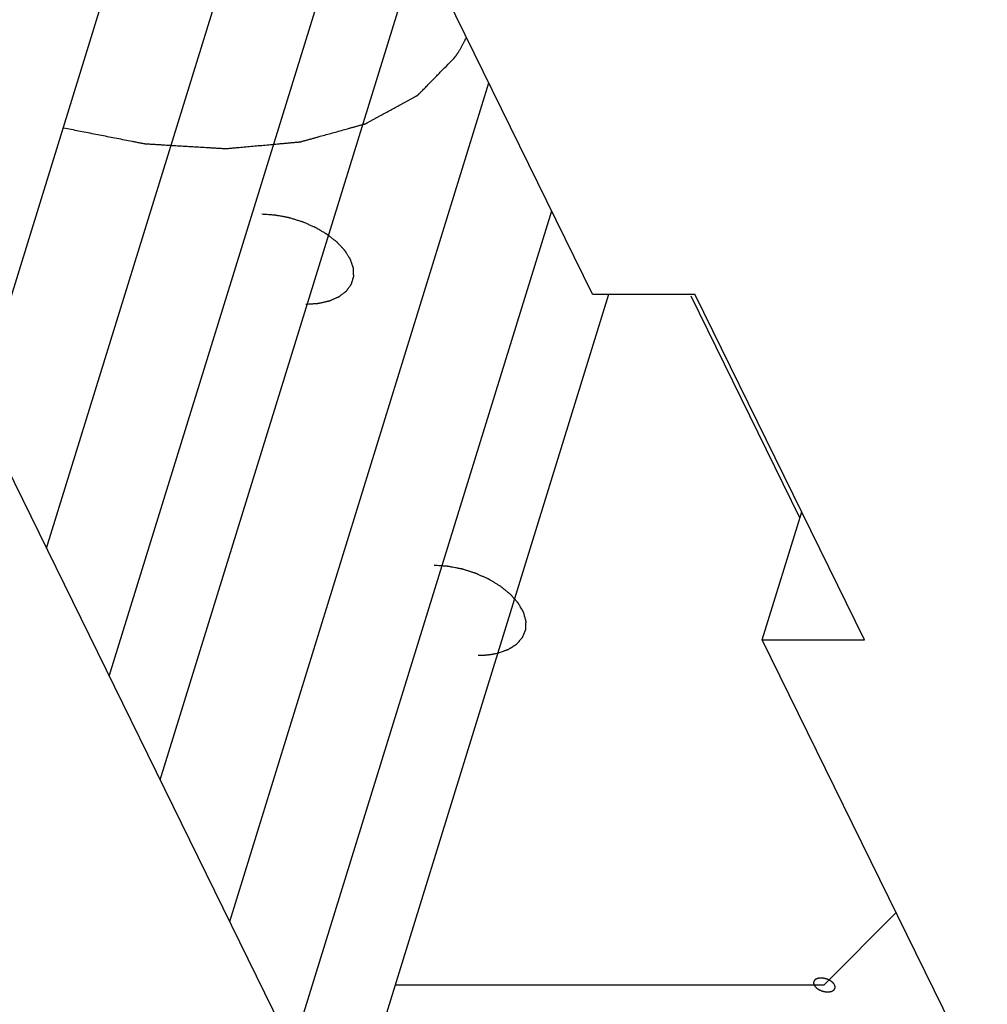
# Model space of a CAD drawing. Header units: millimetres. Extents: x -78 to 141, y 20 to 129.
# Tile 95 of 114: x 92 to 99, y 101 to 108. Entities that reach past the tile are written whole.
import ezdxf

# ---------------------------------------------------------------- set-up
doc = ezdxf.new("R2010")
doc.units = ezdxf.units.MM
doc.header["$LTSCALE"] = 16.335
doc.layers.get('0').update_dxf_attribs({"linetype": 'CONTINUOUS'})

msp = doc.modelspace()

# ---------------------------------------------------------------- linework, layer by layer
at = {"color": 7, "linetype": 'Continuous'}
for p, q in [((91.7576, 105.068), (94.0018, 112.3302)), ((92.321, 104.2935), (94.2136, 110.4181)), ((92.7667, 103.3852), (94.9401, 110.4181)), ((93.1276, 102.6498), (95.3009, 109.6827)), ((96.1937, 106.0959), (95.087, 108.3511)), ((93.6202, 101.6461), (95.4583, 107.5944)), ((94.0659, 100.7377), (95.9041, 106.6861)), ((94.4268, 100.0023), (96.3098, 106.0959)), ((96.1937, 106.0959), (96.9202, 106.0959)), ((98.1231, 103.6445), (96.9202, 106.0959)), ((97.6642, 104.5102), (96.8927, 106.0824)), ((91.9409, 105.068), (96.7527, 95.2626)), ((97.3967, 103.6445), (97.6774, 104.5529)), ((97.3967, 103.6445), (98.1231, 103.6445)), ((100.1208, 98.0933), (97.3967, 103.6445)), ((97.8378, 101.1956), (98.3465, 101.7089)), ((94.7956, 101.1956), (97.8378, 101.1956))]:
    msp.add_line(p, q, dxfattribs=at)
for points, knots in [([(95.22, 107.778), (95.2201, 107.7781), (95.2243, 107.7844), (95.227, 107.7885), (95.2291, 107.7916), (95.2307, 107.7939), (95.2316, 107.7954), (95.2325, 107.7966), (95.2333, 107.798), (95.235, 107.8006), (95.2373, 107.8043), (95.2411, 107.8103), (95.2458, 107.8177), (95.2512, 107.8268), (95.2566, 107.8359), (95.262, 107.8449), (95.267, 107.8542), (95.2721, 107.8633), (95.2771, 107.8725), (95.2818, 107.8819), (95.2857, 107.8895), (95.2889, 107.8958), (95.2929, 107.9043), (95.2996, 107.9183), (95.2997, 107.9186)], [0, 0, 0, 0, 0.00269747, 0.0040462, 0.00539494, 0.0060693, 0.00674367, 0.00708085, 0.00747285, 0.00831175, 0.00998954, 0.01166733, 0.01502292, 0.01836732, 0.02170659, 0.02504587, 0.02837071, 0.03169555, 0.03501588, 0.03832818, 0.04164049, 0.04327848, 0.04488062, 0.05128919, 0.05128919, 0.05128919, 0.05128919]), ([(92.44, 107.2761), (92.4805, 107.2682), (92.5464, 107.2553), (92.6391, 107.2372), (92.7111, 107.2231), (92.7654, 107.2124), (92.8196, 107.2018), (92.8739, 107.1912), (92.9191, 107.1824), (92.9507, 107.1762), (92.9688, 107.1726), (92.9823, 107.17), (92.9959, 107.1673), (93.0061, 107.1653), (93.0128, 107.164), (93.0157, 107.1635), (93.0179, 107.163), (93.0202, 107.1628), (93.0241, 107.1626), (93.0297, 107.1622), (93.0386, 107.1617), (93.0498, 107.161), (93.0677, 107.1599), (93.0901, 107.1586), (93.1169, 107.1569), (93.1527, 107.1548), (93.1975, 107.152), (93.2511, 107.1488), (93.3048, 107.1455), (93.3585, 107.1423), (93.4122, 107.139), (93.4569, 107.1363), (93.4927, 107.1341), (93.5196, 107.1325), (93.542, 107.1312), (93.5599, 107.1301), (93.571, 107.1294), (93.58, 107.1288), (93.5856, 107.1285), (93.5895, 107.1283), (93.5917, 107.1282), (93.5938, 107.1284), (93.5963, 107.1286), (93.6005, 107.129), (93.6057, 107.1295), (93.6139, 107.1302), (93.6243, 107.1312), (93.6367, 107.1323), (93.6533, 107.1338), (93.6823, 107.1364), (93.7237, 107.1402), (93.7733, 107.1446), (93.823, 107.1491), (93.8727, 107.1536), (93.9224, 107.1581), (93.9638, 107.1619), (93.9969, 107.1649), (94.0218, 107.1671), (94.0466, 107.1694), (94.0673, 107.1712), (94.0839, 107.1727), (94.0942, 107.1737), (94.1025, 107.1744), (94.1087, 107.175), (94.1139, 107.1755), (94.1175, 107.1758), (94.1196, 107.176), (94.1211, 107.176), (94.1225, 107.1765), (94.1243, 107.177), (94.1274, 107.1779), (94.132, 107.1791), (94.1374, 107.1806), (94.1446, 107.1826), (94.1536, 107.1851), (94.168, 107.1891), (94.1861, 107.1941), (94.2077, 107.2001), (94.2293, 107.2062), (94.2582, 107.2142), (94.2943, 107.2242), (94.3376, 107.2362), (94.3809, 107.2482), (94.4241, 107.2603), (94.4602, 107.2703), (94.4891, 107.2783), (94.5107, 107.2843), (94.5287, 107.2893), (94.5432, 107.2933), (94.554, 107.2963), (94.563, 107.2988), (94.5702, 107.3008), (94.5747, 107.3021), (94.5784, 107.3031), (94.5806, 107.3038), (94.5824, 107.3042), (94.5836, 107.3047), (94.5847, 107.3053), (94.5868, 107.3065), (94.5901, 107.3083), (94.5945, 107.3107), (94.5988, 107.313), (94.6046, 107.3162), (94.6148, 107.3217), (94.6293, 107.3297), (94.6467, 107.3391), (94.6641, 107.3486), (94.6815, 107.3581), (94.7047, 107.3708), (94.7337, 107.3866), (94.7685, 107.4056), (94.8033, 107.4245), (94.8323, 107.4403), (94.8555, 107.453), (94.8729, 107.4625), (94.8903, 107.472), (94.9077, 107.4815), (94.9222, 107.4894), (94.9323, 107.4949), (94.9381, 107.4981), (94.9425, 107.5004), (94.9468, 107.5028), (94.9501, 107.5046), (94.9523, 107.5058), (94.9532, 107.5063), (94.9539, 107.5066), (94.9545, 107.5071), (94.9554, 107.5081), (94.9567, 107.5094), (94.9588, 107.5115), (94.9614, 107.5142), (94.9655, 107.5184), (94.9707, 107.5237), (94.977, 107.5301), (94.9853, 107.5385), (94.9957, 107.5491), (95.0081, 107.5619), (95.0247, 107.5788), (95.0455, 107.6), (95.0705, 107.6254), (95.0953, 107.6508), (95.1289, 107.685), (95.168, 107.7249), (95.208, 107.7658), (95.22, 107.778)], [0, 0, 0, 0, 0.0350343, 0.0700687, 0.0875858, 0.105103, 0.1226202, 0.1401374, 0.1576545, 0.1664131, 0.1707924, 0.1751717, 0.179551, 0.1839303, 0.1850251, 0.1861199, 0.1866673, 0.1872039, 0.1882695, 0.1904006, 0.1925317, 0.196794, 0.2010562, 0.2095807, 0.2181052, 0.2266297, 0.2436787, 0.2607277, 0.2777767, 0.2948257, 0.3118747, 0.3289237, 0.3374482, 0.3459727, 0.3544972, 0.3587594, 0.3630217, 0.3651528, 0.3672839, 0.3683495, 0.3688681, 0.3693623, 0.3703506, 0.3713389, 0.3733154, 0.375292, 0.3792452, 0.3831984, 0.3871516, 0.3950579, 0.4108707, 0.4266834, 0.4424961, 0.4583088, 0.4741216, 0.4899343, 0.4978407, 0.505747, 0.5136534, 0.5215597, 0.5255129, 0.5294661, 0.5314427, 0.5334193, 0.5353959, 0.5363842, 0.5368783, 0.5373725, 0.5378175, 0.5382625, 0.5391525, 0.5409325, 0.5427125, 0.5444925, 0.5480526, 0.5516126, 0.5587326, 0.5658527, 0.5729728, 0.5800928, 0.5943329, 0.6085731, 0.6228132, 0.6370533, 0.6512934, 0.6584135, 0.6655335, 0.6726536, 0.6762136, 0.6797737, 0.6833337, 0.6851137, 0.6868937, 0.6877837, 0.6886737, 0.6891187, 0.6895264, 0.689919, 0.6903117, 0.6918823, 0.6934529, 0.6950236, 0.6965942, 0.6997355, 0.706018, 0.7123005, 0.718583, 0.7248655, 0.7311481, 0.7437131, 0.7562782, 0.7688432, 0.7814082, 0.7876908, 0.7939733, 0.8002558, 0.8065383, 0.8128208, 0.8159621, 0.8175327, 0.8191034, 0.820674, 0.8222446, 0.8226373, 0.8230299, 0.8232263, 0.8234074, 0.8237602, 0.8244657, 0.8251712, 0.8265822, 0.8279931, 0.8308151, 0.8336371, 0.836459, 0.8421029, 0.8477469, 0.8533908, 0.8646786, 0.8759665, 0.8872543, 0.8985422, 0.9211179, 0.9436936, 0.9436936, 0.9436936, 0.9436936]), ([(94.1604, 106.0248), (94.1638, 106.025), (94.1845, 106.0264), (94.2008, 106.0276), (94.2159, 106.0286), (94.2251, 106.0292), (94.2325, 106.0297), (94.2381, 106.0301), (94.2427, 106.0304), (94.2459, 106.0306), (94.2478, 106.0308), (94.2491, 106.0308), (94.2504, 106.0312), (94.252, 106.0315), (94.2549, 106.0322), (94.2591, 106.0331), (94.264, 106.0342), (94.2707, 106.0357), (94.2789, 106.0376), (94.2889, 106.0399), (94.2988, 106.0421), (94.3071, 106.044), (94.3137, 106.0455), (94.3186, 106.0466), (94.3228, 106.0475), (94.3257, 106.0482), (94.3273, 106.0486), (94.3285, 106.0488), (94.3296, 106.0493), (94.331, 106.0499), (94.3334, 106.051), (94.3369, 106.0525), (94.3411, 106.0543), (94.3467, 106.0568), (94.3537, 106.0598), (94.3621, 106.0634), (94.3705, 106.0671), (94.3774, 106.0701), (94.383, 106.0726), (94.3872, 106.0744), (94.3907, 106.0759), (94.3932, 106.077), (94.3945, 106.0776), (94.3956, 106.078), (94.3964, 106.0787), (94.3975, 106.0795), (94.3994, 106.081), (94.4022, 106.0831), (94.4055, 106.0856), (94.4099, 106.0889), (94.4154, 106.0931), (94.422, 106.0981), (94.4287, 106.1031), (94.4342, 106.1073), (94.4386, 106.1106), (94.4419, 106.1131), (94.4446, 106.1152), (94.4466, 106.1167), (94.4477, 106.1175), (94.4485, 106.1181), (94.449, 106.1189), (94.4498, 106.1199), (94.451, 106.1216), (94.4529, 106.1241), (94.455, 106.1271), (94.458, 106.1312), (94.4616, 106.1362), (94.466, 106.1422), (94.4703, 106.1482), (94.474, 106.1532), (94.4769, 106.1572), (94.4791, 106.1602), (94.4809, 106.1627), (94.4822, 106.1644), (94.4828, 106.1655), (94.4835, 106.1661), (94.4837, 106.1671), (94.484, 106.1682), (94.4846, 106.1702), (94.4855, 106.173), (94.4865, 106.1765), (94.4879, 106.181), (94.4897, 106.1868), (94.4917, 106.1936), (94.4938, 106.2005), (94.4956, 106.2062), (94.4969, 106.2107), (94.498, 106.2142), (94.4988, 106.217), (94.4995, 106.219), (94.4998, 106.2202), (94.5002, 106.221), (94.5, 106.2219), (94.5, 106.2232), (94.4999, 106.2253), (94.4998, 106.2284), (94.4996, 106.2322), (94.4995, 106.2371), (94.4992, 106.2433), (94.4989, 106.2507), (94.4987, 106.2582), (94.4984, 106.2644), (94.4982, 106.2693), (94.4981, 106.2731), (94.498, 106.2761), (94.4979, 106.2783), (94.4978, 106.2796), (94.4979, 106.2805), (94.4975, 106.2815), (94.497, 106.2828), (94.4962, 106.2851), (94.4951, 106.2884), (94.4938, 106.2923), (94.492, 106.2975), (94.4897, 106.3041), (94.487, 106.312), (94.4843, 106.3199), (94.4821, 106.3264), (94.4803, 106.3317), (94.4789, 106.3356), (94.4778, 106.3389), (94.477, 106.3412), (94.4765, 106.3425), (94.4763, 106.3435), (94.4756, 106.3444), (94.4748, 106.3457), (94.4733, 106.348), (94.4713, 106.3512), (94.4688, 106.3551), (94.4656, 106.3602), (94.4615, 106.3667), (94.4565, 106.3744), (94.4516, 106.3822), (94.4475, 106.3886), (94.4442, 106.3938), (94.4418, 106.3976), (94.4397, 106.4009), (94.4383, 106.4031), (94.4375, 106.4044), (94.4369, 106.4054), (94.436, 106.4063), (94.4348, 106.4075), (94.4328, 106.4097), (94.4299, 106.4128), (94.4264, 106.4165), (94.4217, 106.4215), (94.4159, 106.4277), (94.4089, 106.4351), (94.4019, 106.4426), (94.3961, 106.4488), (94.3915, 106.4537), (94.388, 106.4575), (94.3851, 106.4606), (94.383, 106.4627), (94.3819, 106.464), (94.381, 106.465), (94.3799, 106.4658), (94.3784, 106.4669), (94.3759, 106.4689), (94.3722, 106.4718), (94.3678, 106.4752), (94.362, 106.4798), (94.3547, 106.4855), (94.3459, 106.4924), (94.3371, 106.4992), (94.3298, 106.505), (94.324, 106.5095), (94.3196, 106.513), (94.3159, 106.5158), (94.3134, 106.5178), (94.3119, 106.519), (94.3108, 106.5199), (94.3095, 106.5206), (94.3078, 106.5216), (94.3047, 106.5234), (94.3004, 106.526), (94.2951, 106.529), (94.2882, 106.5331), (94.2795, 106.5382), (94.2691, 106.5443), (94.2586, 106.5504), (94.2482, 106.5566), (94.2395, 106.5617), (94.2334, 106.5653), (94.2299, 106.5673), (94.2274, 106.5689), (94.2245, 106.57), (94.2207, 106.5717), (94.2141, 106.5746), (94.2047, 106.5787), (94.1934, 106.5836), (94.1821, 106.5886), (94.1707, 106.5935), (94.1594, 106.5984), (94.15, 106.6025), (94.1434, 106.6054), (94.1396, 106.607), (94.1368, 106.6084), (94.1338, 106.6092), (94.1298, 106.6104), (94.1228, 106.6126), (94.1128, 106.6156), (94.1009, 106.6193), (94.0889, 106.623), (94.077, 106.6267), (94.065, 106.6303), (94.0551, 106.6334), (94.0481, 106.6356), (94.0441, 106.6367), (94.0412, 106.6378), (94.0381, 106.6382), (94.034, 106.639), (94.027, 106.6403), (94.0169, 106.6422), (94.0047, 106.6445), (93.9926, 106.6468), (93.9805, 106.649), (93.9683, 106.6513), (93.9582, 106.6532), (93.9511, 106.6546), (93.9471, 106.6553), (93.9441, 106.656), (93.941, 106.656), (93.937, 106.6563), (93.93, 106.6568), (93.9199, 106.6574), (93.908, 106.6582), (93.8916, 106.6593), (93.8737, 106.6605), (93.8516, 106.6619), (93.8476, 106.6622)], [0, 0, 0, 0, 0.0070483, 0.0140966, 0.0176207, 0.0211449, 0.022907, 0.024669, 0.0264311, 0.0273122, 0.0277527, 0.0281932, 0.0285964, 0.0289996, 0.029806, 0.0314188, 0.0330316, 0.0346444, 0.0378701, 0.0410957, 0.0443213, 0.0475469, 0.0491597, 0.0507726, 0.0523854, 0.0531918, 0.053595, 0.0539982, 0.0543603, 0.0547225, 0.0554468, 0.0568954, 0.058344, 0.0597927, 0.0626899, 0.0655872, 0.0684844, 0.0713817, 0.0728303, 0.0742789, 0.0757275, 0.0764518, 0.076814, 0.0771761, 0.0775049, 0.0778337, 0.0784913, 0.0798064, 0.0811215, 0.0824366, 0.0850668, 0.0876971, 0.0903273, 0.0929575, 0.0942726, 0.0955877, 0.0969028, 0.0975604, 0.0978892, 0.098218, 0.0985122, 0.0988063, 0.0993947, 0.1005715, 0.1017483, 0.1029251, 0.1052786, 0.1076322, 0.1099857, 0.1123393, 0.1135161, 0.1146928, 0.1158696, 0.116458, 0.1167522, 0.1170464, 0.1173301, 0.1176138, 0.1181813, 0.1193161, 0.120451, 0.1215859, 0.1238556, 0.1261254, 0.1283951, 0.1306648, 0.1317997, 0.1329346, 0.1340695, 0.1346369, 0.1349206, 0.1352043, 0.1354991, 0.1357939, 0.1363835, 0.1375626, 0.1387417, 0.1399208, 0.1422791, 0.1446373, 0.1469956, 0.1493538, 0.150533, 0.1517121, 0.1528912, 0.1534808, 0.1537756, 0.1540703, 0.1544001, 0.1547299, 0.1553895, 0.1567086, 0.1580278, 0.1593469, 0.1619853, 0.1646236, 0.1672619, 0.1699002, 0.1712193, 0.1725385, 0.1738576, 0.1745172, 0.174847, 0.1751768, 0.1755401, 0.1759034, 0.17663, 0.1780833, 0.1795365, 0.1809898, 0.1838963, 0.1868028, 0.1897093, 0.1926158, 0.194069, 0.1955223, 0.1969755, 0.1977021, 0.1980655, 0.1984288, 0.1988331, 0.1992374, 0.2000461, 0.2016634, 0.2032807, 0.204898, 0.2081326, 0.2113672, 0.2146018, 0.2178365, 0.2194538, 0.2210711, 0.2226884, 0.223497, 0.2239014, 0.2243057, 0.2247472, 0.2251886, 0.2260716, 0.2278374, 0.2296033, 0.2313692, 0.234901, 0.2384327, 0.2419645, 0.2454963, 0.2472621, 0.249028, 0.2507939, 0.2516768, 0.2521183, 0.2525598, 0.253039, 0.2535182, 0.2544767, 0.2563937, 0.2583106, 0.2602276, 0.2640614, 0.2678953, 0.2717292, 0.2755631, 0.279397, 0.281314, 0.2822724, 0.2832309, 0.2842097, 0.2851885, 0.287146, 0.2910611, 0.2949763, 0.2988914, 0.3028065, 0.3067216, 0.3106367, 0.3125943, 0.3135731, 0.3145519, 0.3155429, 0.316534, 0.3185161, 0.3224804, 0.3264447, 0.330409, 0.3343733, 0.3383376, 0.3423019, 0.3442841, 0.3452751, 0.3462662, 0.3472443, 0.3482224, 0.3501785, 0.3540908, 0.3580031, 0.3619154, 0.3658277, 0.36974, 0.3736523, 0.3756084, 0.3765865, 0.3775645, 0.3785216, 0.3794787, 0.3813929, 0.3852212, 0.3890496, 0.3928779, 0.4005346, 0.4081913, 0.4081913, 0.4081913, 0.4081913]), ([(95.5233, 103.5504), (95.5251, 103.5511), (95.5409, 103.5566), (95.5548, 103.5616), (95.5686, 103.5664), (95.5779, 103.5697), (95.5832, 103.5716), (95.5872, 103.573), (95.5905, 103.5742), (95.5932, 103.5751), (95.5948, 103.5757), (95.5962, 103.5761), (95.5973, 103.5768), (95.5992, 103.578), (95.603, 103.5804), (95.6084, 103.5838), (95.617, 103.5893), (95.6256, 103.5948), (95.6343, 103.6002), (95.6408, 103.6043), (95.6462, 103.6077), (95.6505, 103.6105), (95.6529, 103.612), (95.6545, 103.613), (95.6556, 103.6136), (95.6565, 103.6148), (95.6577, 103.6161), (95.66, 103.6187), (95.6649, 103.6242), (95.6725, 103.6329), (95.6801, 103.6415), (95.6862, 103.6483), (95.69, 103.6527), (95.6931, 103.6561), (95.695, 103.6582), (95.6963, 103.6598), (95.697, 103.6605), (95.6974, 103.6609), (95.6976, 103.6617), (95.6981, 103.6628), (95.6989, 103.6648), (95.6999, 103.6672), (95.7015, 103.6712), (95.7036, 103.6761), (95.706, 103.682), (95.7085, 103.6879), (95.7109, 103.6938), (95.7133, 103.6997), (95.7154, 103.7047), (95.717, 103.7086), (95.718, 103.7111), (95.7188, 103.713), (95.7192, 103.7142), (95.7196, 103.7149), (95.7196, 103.7155), (95.7197, 103.7164), (95.7197, 103.7183), (95.7199, 103.7211), (95.7201, 103.7255), (95.7203, 103.731), (95.7207, 103.7399), (95.7212, 103.7509), (95.7217, 103.762), (95.722, 103.7691), (95.7221, 103.7725), (95.7222, 103.7741), (95.7223, 103.7755), (95.7219, 103.7767), (95.7215, 103.7784), (95.7207, 103.781), (95.7195, 103.7857), (95.7179, 103.7915), (95.7159, 103.7984), (95.7134, 103.8077), (95.7108, 103.817), (95.7082, 103.8263), (95.7066, 103.8321), (95.7055, 103.8362), (95.705, 103.8382), (95.7046, 103.8395), (95.7039, 103.8406), (95.7031, 103.842), (95.7017, 103.8444), (95.7, 103.8473), (95.698, 103.8508), (95.6953, 103.8555), (95.6906, 103.8637), (95.6851, 103.8731), (95.6797, 103.8825), (95.6763, 103.8883), (95.6736, 103.893), (95.6716, 103.8965), (95.6699, 103.8995), (95.6687, 103.9015), (95.668, 103.9027), (95.6676, 103.9036), (95.6668, 103.9044), (95.6658, 103.9055), (95.6641, 103.9075), (95.6616, 103.9103), (95.6587, 103.9136), (95.6547, 103.9181), (95.6498, 103.9237), (95.6419, 103.9326), (95.634, 103.9415), (95.6271, 103.9493), (95.6232, 103.9538), (95.6202, 103.9571), (95.6178, 103.9599), (95.6158, 103.9621), (95.6146, 103.9635), (95.6136, 103.9647), (95.6123, 103.9657), (95.6101, 103.9675), (95.6056, 103.9712), (95.5991, 103.9765), (95.5888, 103.9849), (95.5785, 103.9933), (95.5682, 104.0017), (95.5605, 104.0081), (95.554, 104.0133), (95.5489, 104.0175), (95.5456, 104.0201), (95.5431, 104.0223), (95.5401, 104.0241), (95.5347, 104.0274), (95.5271, 104.032), (95.518, 104.0376), (95.5058, 104.045), (95.4936, 104.0524), (95.4814, 104.0598), (95.4738, 104.0644), (95.4677, 104.0681), (95.4631, 104.0709), (95.4593, 104.0733), (95.4559, 104.0747), (95.4525, 104.0763), (95.4483, 104.0782), (95.4415, 104.0812), (95.4296, 104.0865), (95.4126, 104.0942), (95.3956, 104.1018), (95.3838, 104.1071), (95.377, 104.1102), (95.3727, 104.1121), (95.3693, 104.1136), (95.366, 104.1152), (95.3615, 104.1165), (95.3562, 104.1182), (95.3456, 104.1215), (95.3296, 104.1265), (95.3084, 104.1332), (95.2907, 104.1388), (95.2783, 104.1428), (95.2721, 104.1447), (95.2686, 104.1458), (95.2649, 104.1464), (95.2603, 104.1474), (95.253, 104.1488), (95.2438, 104.1505), (95.2328, 104.1526), (95.2182, 104.1555), (95.2035, 104.1583), (95.1888, 104.1611), (95.1797, 104.1628), (95.1733, 104.1641), (95.1701, 104.1647), (95.1682, 104.1651), (95.1664, 104.1651), (95.1642, 104.1653), (95.1606, 104.1655), (95.1543, 104.166), (95.1453, 104.1665), (95.131, 104.1675), (95.1125, 104.1687), (95.0933, 104.17), (95.073, 104.1714), (95.0698, 104.1716)], [0, 0, 0, 0, 0.005368, 0.010736, 0.0161041, 0.0187881, 0.0201301, 0.0214721, 0.0228141, 0.0234851, 0.0241561, 0.0244916, 0.0247989, 0.0254066, 0.0266219, 0.0290525, 0.0314831, 0.0363444, 0.038775, 0.0412056, 0.0436362, 0.0448515, 0.0460669, 0.0463707, 0.0466745, 0.0472266, 0.0477727, 0.0483189, 0.0505037, 0.0548732, 0.0592428, 0.0614276, 0.0636123, 0.0647047, 0.0657971, 0.0663433, 0.0666164, 0.0667507, 0.0668773, 0.0673841, 0.0678908, 0.0689043, 0.0699178, 0.0719448, 0.0739718, 0.0759988, 0.0780258, 0.0800528, 0.0820798, 0.0830933, 0.0841068, 0.0846136, 0.0851203, 0.085247, 0.0853768, 0.0856396, 0.0861652, 0.0872164, 0.0882675, 0.0903699, 0.0924722, 0.0966769, 0.1008816, 0.102984, 0.1035096, 0.1040352, 0.1045642, 0.1048507, 0.1051373, 0.1062835, 0.1074297, 0.1097221, 0.1120146, 0.114307, 0.1188918, 0.1211843, 0.1234767, 0.1246229, 0.125196, 0.1254864, 0.1258081, 0.1264517, 0.1270952, 0.1283823, 0.1296693, 0.1309564, 0.1335306, 0.1386788, 0.141253, 0.1438271, 0.1451142, 0.1464013, 0.1476883, 0.1483319, 0.1486536, 0.1489754, 0.1493293, 0.1496831, 0.1503908, 0.1518062, 0.1532216, 0.154637, 0.1574678, 0.1602985, 0.1659601, 0.1687909, 0.1702063, 0.1716216, 0.173037, 0.1737447, 0.1744524, 0.1748063, 0.1751952, 0.1759861, 0.177568, 0.1807316, 0.1838953, 0.1902227, 0.1933863, 0.19655, 0.1997137, 0.2012955, 0.2028774, 0.2036683, 0.2045071, 0.206203, 0.2095947, 0.2129864, 0.2163781, 0.2231615, 0.2265532, 0.2299449, 0.2316407, 0.2333366, 0.2350413, 0.235926, 0.2368107, 0.2385801, 0.2403496, 0.2438884, 0.2509661, 0.2580439, 0.2615827, 0.2633521, 0.2651216, 0.2660063, 0.266891, 0.2686553, 0.2704205, 0.2721857, 0.2792465, 0.2863072, 0.293368, 0.2968984, 0.2986636, 0.2995461, 0.3004333, 0.3022076, 0.303982, 0.3075308, 0.3110795, 0.3146282, 0.3217257, 0.3252744, 0.3288232, 0.3305976, 0.3314847, 0.3319257, 0.3323538, 0.33321, 0.3340662, 0.3357787, 0.3392035, 0.3426283, 0.349478, 0.3563277, 0.3631773, 0.3631773, 0.3631773, 0.3631773]), ([(95.3826, 103.5342), (95.3829, 103.5342), (95.397, 103.5345), (95.4055, 103.5346), (95.4116, 103.5349), (95.4191, 103.5353), (95.4266, 103.5357), (95.4326, 103.5361), (95.4384, 103.5367), (95.4443, 103.5372), (95.4502, 103.5377), (95.4546, 103.5381), (95.4591, 103.5388), (95.4652, 103.5396), (95.4713, 103.5404), (95.4766, 103.5411), (95.4795, 103.5415), (95.4823, 103.542), (95.4858, 103.5426), (95.4913, 103.5436), (95.4968, 103.5446), (95.5024, 103.5457), (95.5101, 103.5475), (95.5231, 103.5504), (95.5233, 103.5504)], [0, 0, 0, 0, 0.00582491, 0.00728114, 0.00871877, 0.01157607, 0.01443337, 0.01585196, 0.01725112, 0.02004942, 0.02144858, 0.02284773, 0.02430572, 0.0257637, 0.02867967, 0.03013765, 0.03084568, 0.0315122, 0.03284524, 0.03417828, 0.03684437, 0.03818719, 0.03955051, 0.04500376, 0.04500376, 0.04500376, 0.04500376]), ([(97.9105, 101.1956), (97.9104, 101.1957), (97.9077, 101.1999), (97.9062, 101.2023), (97.9052, 101.204), (97.9045, 101.2052), (97.9033, 101.2063), (97.9019, 101.2078), (97.9001, 101.2097), (97.8984, 101.2116), (97.8969, 101.2131), (97.8959, 101.2144), (97.8945, 101.2153), (97.8927, 101.2168), (97.8904, 101.2185), (97.8882, 101.2203), (97.8864, 101.2217), (97.885, 101.2228), (97.8834, 101.2237), (97.8813, 101.225), (97.8786, 101.2265), (97.8759, 101.2281), (97.8738, 101.2293), (97.8722, 101.2304), (97.8704, 101.231), (97.8681, 101.2321), (97.8652, 101.2333), (97.8623, 101.2346), (97.86, 101.2356), (97.8583, 101.2364), (97.8564, 101.2369), (97.854, 101.2377), (97.8509, 101.2386), (97.8478, 101.2396), (97.8454, 101.2403), (97.8436, 101.2409), (97.8417, 101.2412), (97.8392, 101.2417), (97.8361, 101.2423), (97.833, 101.2429), (97.8305, 101.2433), (97.8286, 101.2437), (97.8268, 101.2438), (97.8243, 101.244), (97.8212, 101.2442), (97.8181, 101.2444), (97.8156, 101.2445), (97.8138, 101.2447), (97.8121, 101.2445), (97.8098, 101.2444), (97.807, 101.2442), (97.8041, 101.244), (97.8018, 101.2438), (97.8002, 101.2438), (97.7986, 101.2434), (97.7966, 101.2429), (97.794, 101.2423), (97.7915, 101.2418), (97.7894, 101.2413), (97.7879, 101.241), (97.7866, 101.2404), (97.7849, 101.2397), (97.7828, 101.2387), (97.7806, 101.2378), (97.7789, 101.237), (97.7776, 101.2366), (97.7766, 101.2357), (97.7752, 101.2347), (97.7735, 101.2334), (97.7718, 101.2321), (97.7705, 101.231), (97.7694, 101.2304), (97.7688, 101.2294), (97.7679, 101.2281), (97.7668, 101.2266), (97.7656, 101.2251), (97.7648, 101.2238), (97.764, 101.223), (97.7638, 101.2218), (97.7633, 101.2204), (97.7628, 101.2187), (97.7623, 101.2169), (97.7619, 101.2155), (97.7614, 101.2145), (97.7616, 101.2133), (97.7616, 101.2118), (97.7617, 101.2099), (97.7618, 101.208), (97.7619, 101.2065), (97.7618, 101.2053), (97.7623, 101.2041), (97.7628, 101.2025), (97.7637, 101.2), (97.7652, 101.1957), (97.7652, 101.1956)], [0, 0, 0, 0, 0.00178862, 0.00268292, 0.00313008, 0.00357723, 0.00407486, 0.0045725, 0.00556776, 0.00656303, 0.00706066, 0.0075583, 0.00810164, 0.00864499, 0.00973169, 0.01081838, 0.01136173, 0.01190508, 0.01249491, 0.01308474, 0.0142644, 0.01544405, 0.01603388, 0.01662371, 0.01722604, 0.01782837, 0.01903302, 0.02023767, 0.02084, 0.02144232, 0.02205221, 0.0226621, 0.02388189, 0.02510167, 0.02571156, 0.02632145, 0.02692335, 0.02752524, 0.02872902, 0.0299328, 0.03053469, 0.03113658, 0.03172556, 0.03231453, 0.03349248, 0.03467043, 0.03525941, 0.03584838, 0.03639056, 0.03693274, 0.03801709, 0.03910144, 0.03964362, 0.0401858, 0.04068205, 0.0411783, 0.0421708, 0.04316329, 0.04365954, 0.04415579, 0.04460152, 0.04504725, 0.04593871, 0.04683018, 0.04727591, 0.04772164, 0.04812629, 0.04853094, 0.04934024, 0.05014954, 0.05055419, 0.05095884, 0.05132092, 0.05168301, 0.05240718, 0.05313135, 0.05349343, 0.05385552, 0.05420471, 0.0545539, 0.05525228, 0.05595067, 0.05629986, 0.05664905, 0.05701186, 0.05737466, 0.05810028, 0.0588259, 0.0591887, 0.05955151, 0.0599574, 0.0603633, 0.06117508, 0.06279865, 0.06279865, 0.06279865, 0.06279865]), ([(97.7652, 101.1956), (97.7653, 101.1955), (97.7679, 101.1913), (97.7695, 101.1889), (97.7705, 101.1873), (97.7712, 101.186), (97.7723, 101.185), (97.7737, 101.1834), (97.7756, 101.1815), (97.7773, 101.1796), (97.7788, 101.1781), (97.7798, 101.1769), (97.7812, 101.1759), (97.783, 101.1745), (97.7853, 101.1727), (97.7875, 101.1709), (97.7893, 101.1696), (97.7907, 101.1684), (97.7923, 101.1676), (97.7944, 101.1663), (97.7971, 101.1647), (97.7997, 101.1631), (97.8019, 101.1619), (97.8035, 101.1609), (97.8052, 101.1602), (97.8075, 101.1592), (97.8105, 101.1579), (97.8134, 101.1566), (97.8157, 101.1557), (97.8174, 101.1548), (97.8193, 101.1543), (97.8217, 101.1536), (97.8248, 101.1526), (97.8278, 101.1517), (97.8303, 101.1509), (97.8321, 101.1503), (97.834, 101.15), (97.8365, 101.1495), (97.8396, 101.149), (97.8427, 101.1484), (97.8452, 101.1479), (97.847, 101.1475), (97.8489, 101.1475), (97.8514, 101.1473), (97.8545, 101.1471), (97.8576, 101.1469), (97.86, 101.1467), (97.8619, 101.1465), (97.8636, 101.1467), (97.8659, 101.1469), (97.8687, 101.1471), (97.8716, 101.1472), (97.8738, 101.1474), (97.8755, 101.1475), (97.8771, 101.1479), (97.8791, 101.1483), (97.8817, 101.1489), (97.8842, 101.1495), (97.8862, 101.15), (97.8877, 101.1502), (97.8891, 101.1509), (97.8908, 101.1516), (97.8929, 101.1526), (97.8951, 101.1535), (97.8968, 101.1543), (97.8981, 101.1547), (97.8991, 101.1556), (97.9005, 101.1566), (97.9021, 101.1579), (97.9039, 101.1591), (97.9052, 101.1602), (97.9063, 101.1609), (97.9069, 101.1619), (97.9078, 101.1631), (97.9089, 101.1647), (97.91, 101.1662), (97.9109, 101.1674), (97.9117, 101.1683), (97.9119, 101.1694), (97.9124, 101.1708), (97.9129, 101.1726), (97.9134, 101.1743), (97.9138, 101.1757), (97.9143, 101.1768), (97.9141, 101.1779), (97.9141, 101.1795), (97.914, 101.1814), (97.9139, 101.1833), (97.9138, 101.1848), (97.9139, 101.186), (97.9134, 101.1871), (97.9128, 101.1888), (97.912, 101.1912), (97.9105, 101.1955), (97.9105, 101.1956)], [0, 0, 0, 0, 0.00178862, 0.00268292, 0.00313008, 0.00357723, 0.00407486, 0.0045725, 0.00556776, 0.00656303, 0.00706066, 0.0075583, 0.00810164, 0.00864499, 0.00973169, 0.01081838, 0.01136173, 0.01190508, 0.01249491, 0.01308474, 0.0142644, 0.01544405, 0.01603388, 0.01662371, 0.01722604, 0.01782837, 0.01903302, 0.02023767, 0.02084, 0.02144232, 0.02205221, 0.0226621, 0.02388189, 0.02510167, 0.02571156, 0.02632145, 0.02692335, 0.02752524, 0.02872902, 0.0299328, 0.03053469, 0.03113658, 0.03172556, 0.03231453, 0.03349248, 0.03467043, 0.03525941, 0.03584838, 0.03639056, 0.03693274, 0.03801709, 0.03910144, 0.03964362, 0.0401858, 0.04068205, 0.0411783, 0.0421708, 0.04316329, 0.04365954, 0.04415579, 0.04460152, 0.04504725, 0.04593871, 0.04683018, 0.04727591, 0.04772164, 0.04812629, 0.04853094, 0.04934024, 0.05014954, 0.05055419, 0.05095884, 0.05132092, 0.05168301, 0.05240718, 0.05313135, 0.05349343, 0.05385552, 0.05420471, 0.0545539, 0.05525228, 0.05595067, 0.05629986, 0.05664905, 0.05701186, 0.05737466, 0.05810028, 0.0588259, 0.0591887, 0.05955151, 0.0599574, 0.0603633, 0.06117508, 0.06279865, 0.06279865, 0.06279865, 0.06279865])]:
    msp.add_open_spline(points, degree=3, knots=knots, dxfattribs=at)

doc.saveas('drawing.dxf')
